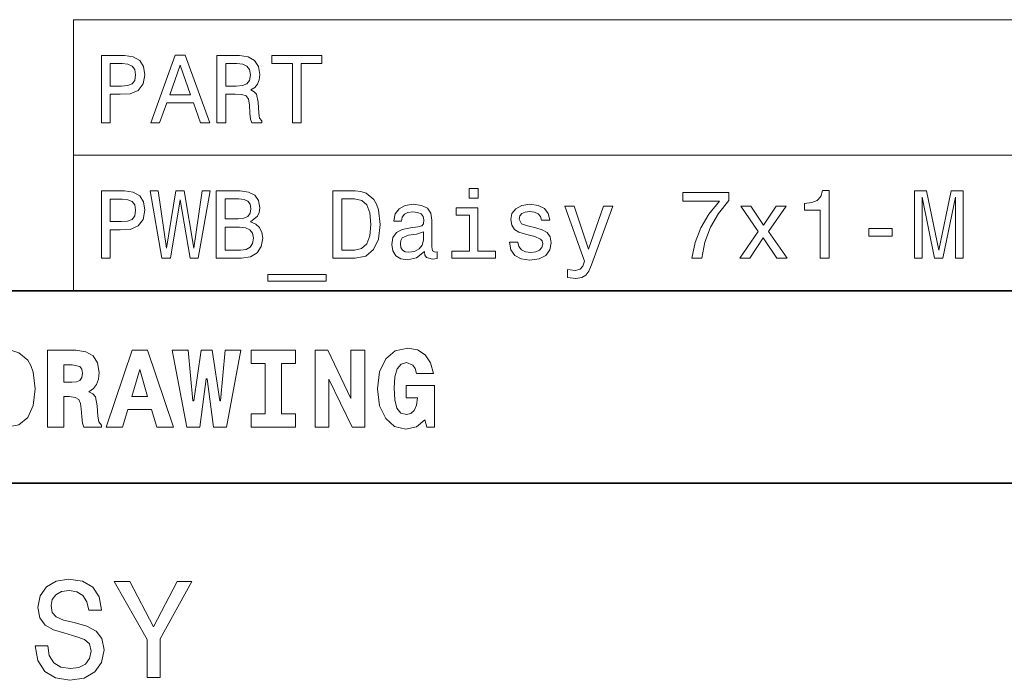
# Model space of a CAD drawing. Extents: x 0 to 420, y 0 to 297.
# Tile 11 of 23: x 263 to 314, y 50 to 84. Entities that reach past the tile are written whole.
import ezdxf

# ---------------------------------------------------------------- set-up
doc = ezdxf.new("R2010")
doc.units = 0

msp = doc.modelspace()

# ---------------------------------------------------------------- linework, layer by layer
at = {"color": 7, "lineweight": 13}
for p, q in [((265.378967, 84.093658), (410, 84.093658)), ((265.378967, 84.093658), (265.378967, 70)), ((265.378967, 77.046829), (410, 77.046829)), ((265.378967, 70), (410, 70))]:
    msp.add_line(p, q, dxfattribs=at)
at = {"color": 7, "lineweight": 35}
for p, q in [((220, 70), (410, 70)), ((220, 60), (350, 60))]:
    msp.add_line(p, q, dxfattribs=at)
at = {"color": 7, "lineweight": 13}
for points in [[(266.832855, 78.73703), (267.296844, 78.73703), (267.296844, 80.214699), (267.811249, 80.214699), (268.330688, 80.239914), (268.744232, 80.416428), (269.011536, 80.759361), (269.102295, 81.228386), (269.031708, 81.662102), (268.829987, 81.979828), (268.497131, 82.171471), (268.043243, 82.23703), (266.832855, 82.23703)], [(269.399872, 78.73703), (269.863831, 78.73703), (270.231995, 79.765846), (271.628967, 79.765846), (271.997131, 78.73703), (272.471191, 78.73703), (271.190216, 82.242073), (270.675812, 82.242073)], [(272.844391, 78.73703), (273.313416, 78.73703), (273.313416, 80.214699), (273.792511, 80.214699), (274.145538, 80.19957), (274.367432, 80.12896), (274.488464, 79.962532), (274.53891, 79.664986), (274.564117, 79.21109), (274.594391, 78.913544), (274.654907, 78.73703), (275.184448, 78.73703), (275.184448, 78.832848), (275.068451, 78.97406), (275.028107, 79.236313), (274.992798, 79.801147), (274.907074, 80.219742), (274.791077, 80.350861), (274.609528, 80.446686), (274.811249, 80.572762), (274.952454, 80.749275), (275.043243, 80.971176), (275.073486, 81.238472), (275.002899, 81.662102), (274.801147, 81.979828), (274.468292, 82.171471), (274.014404, 82.23703), (272.844391, 82.23703)], [(276.773071, 78.73703), (277.23703, 78.73703), (277.23703, 81.8134), (278.296112, 81.8134), (278.296112, 82.23703), (275.708923, 82.23703), (275.708923, 81.8134), (276.773071, 81.8134)], [(267.917145, 81.808357), (268.219757, 81.778099), (268.44165, 81.682274), (268.572784, 81.50576), (268.618164, 81.228386), (268.567719, 80.935875), (268.431549, 80.759361), (268.199585, 80.668587), (267.881836, 80.643372), (267.296844, 80.643372), (267.296844, 81.808357)], [(270.393372, 80.194519), (270.933014, 81.737747), (271.472626, 80.194519)], [(273.883301, 81.808357), (274.190918, 81.778099), (274.407776, 81.682274), (274.543945, 81.50576), (274.589355, 81.228386), (274.53891, 80.935875), (274.40274, 80.759361), (274.170746, 80.668587), (273.853027, 80.643372), (273.313416, 80.643372), (273.313416, 81.808357)], [(286.440918, 75.311241), (285.971893, 75.311241), (285.971893, 74.806915), (286.440918, 74.806915)], [(266.832855, 71.690201), (267.296844, 71.690201), (267.296844, 73.16787), (267.811249, 73.16787), (268.330688, 73.193085), (268.744232, 73.369598), (269.011536, 73.712532), (269.102295, 74.181557), (269.031708, 74.615273), (268.829987, 74.932999), (268.497131, 75.124641), (268.043243, 75.190201), (266.832855, 75.190201)], [(269.979828, 71.690201), (270.423645, 71.690201), (270.927948, 74.726227), (271.447418, 71.690201), (271.871033, 71.690201), (272.486328, 75.195244), (272.082855, 75.195244), (271.649139, 72.214699), (271.149872, 75.195244), (270.71109, 75.195244), (270.221893, 72.214699), (269.788177, 75.195244), (269.374634, 75.195244)], [(274.599426, 73.581413), (274.952454, 73.873917), (275.043243, 74.070602), (275.073486, 74.312683), (275.007935, 74.690918), (274.811249, 74.963257), (274.49353, 75.129684), (274.049713, 75.190201), (272.804047, 75.190201), (272.804047, 71.690201), (274.120331, 71.690201), (274.589355, 71.760803), (274.937317, 71.967575), (275.154175, 72.295387), (275.229828, 72.739189), (275.184448, 73.036743), (275.063416, 73.283859), (274.86673, 73.465416)], [(280.036041, 75.190201), (278.871033, 75.190201), (278.871033, 71.690201), (280.036041, 71.690201), (280.585754, 71.801155), (280.994232, 72.139046), (281.246399, 72.688759), (281.337189, 73.440201), (281.2565, 74.206772), (281.15564, 74.509369), (281.014404, 74.751442), (280.605927, 75.079247), (280.338623, 75.159943)], [(297.556213, 71.690201), (298.065552, 71.690201), (298.231995, 72.522331), (298.524506, 73.298988), (298.938049, 74.020172), (299.477661, 74.695961), (299.477661, 75.114555), (297.077087, 75.114555), (297.077087, 74.655617), (298.99353, 74.655617), (298.438751, 73.974785), (298.020172, 73.263687), (297.727661, 72.507202)], [(304.238464, 71.690201), (304.697418, 71.690201), (304.697418, 75.215416), (304.354462, 75.215416), (304.263702, 74.907784), (304.082123, 74.701004), (303.804749, 74.579971), (303.421478, 74.539627), (303.421478, 74.181557), (304.238464, 74.181557)], [(309.140503, 71.690201), (309.528809, 71.690201), (309.528809, 74.867432), (310.184448, 71.690201), (310.618164, 71.690201), (311.268738, 74.867432), (311.268738, 71.690201), (311.662109, 71.690201), (311.662109, 75.190201), (311.046814, 75.190201), (310.401306, 72.103745), (309.760803, 75.190201), (309.140503, 75.190201)], [(267.917145, 74.761528), (268.219757, 74.73127), (268.44165, 74.635445), (268.572784, 74.458931), (268.618164, 74.181557), (268.567719, 73.889046), (268.431549, 73.712532), (268.199585, 73.621758), (267.881836, 73.596542), (267.296844, 73.596542), (267.296844, 74.761528)], [(273.953888, 73.737755), (273.268005, 73.737755), (273.268005, 74.771614), (273.994232, 74.771614), (274.266571, 74.741356), (274.458221, 74.650574), (274.574219, 74.494232), (274.614563, 74.262245), (274.569183, 74.030258), (274.44812, 73.868874), (274.241364, 73.768013)], [(280.000732, 74.771614), (280.384003, 74.695961), (280.646271, 74.463974), (280.802612, 74.05043), (280.853027, 73.440201), (280.797546, 72.850143), (280.641205, 72.4366), (280.373932, 72.189484), (280.000732, 72.108788), (279.340057, 72.108788), (279.340057, 74.771614)], [(283.641937, 72.043228), (283.641937, 72.028099), (283.667145, 71.856628), (283.742798, 71.735588), (284.060516, 71.639771), (284.307648, 71.680115), (284.307648, 72.023056), (284.201721, 72.007927), (284.060516, 72.073486), (284.035309, 72.275215), (284.035309, 73.677231), (283.974792, 74.035301), (283.798279, 74.28746), (283.490631, 74.438759), (283.056915, 74.494232), (282.633301, 74.433716), (282.320618, 74.262245), (282.123932, 73.994957), (282.05835, 73.64193), (282.05835, 73.611671), (282.456787, 73.611671), (282.492065, 73.823486), (282.603027, 73.974785), (282.784576, 74.065559), (283.041779, 74.100861), (283.28891, 74.075645), (283.465424, 74), (283.57132, 73.868874), (283.606628, 73.687317), (283.586456, 73.475502), (283.505768, 73.369598), (283.304047, 73.31916), (282.925812, 73.278816), (282.492065, 73.188042), (282.184448, 73.026657), (282.002899, 72.774498), (281.947418, 72.401299), (281.997833, 72.068443), (282.154175, 71.821327), (282.406342, 71.664986), (282.754333, 71.609512), (283.223358, 71.715416)], [(286.425812, 72.0634), (286.425812, 74.307632), (285.286041, 74.307632), (285.286041, 73.929398), (285.981995, 73.929398), (285.981995, 72.0634), (285.074219, 72.0634), (285.074219, 71.690201), (287.343658, 71.690201), (287.343658, 72.0634)], [(289.431549, 73.26873), (289.002899, 73.369598), (288.685181, 73.485588), (288.579254, 73.722618), (288.609528, 73.889046), (288.715424, 74.010086), (288.886902, 74.085732), (289.134003, 74.11599), (289.371033, 74.085732), (289.557648, 73.994957), (289.67868, 73.858788), (289.729126, 73.677231), (290.162842, 73.677231), (290.162842, 73.687317), (290.087189, 74.015129), (289.880402, 74.272331), (289.557648, 74.433716), (289.134003, 74.494232), (288.705322, 74.433716), (288.39267, 74.267288), (288.195984, 74.020172), (288.135437, 73.707489), (288.180847, 73.4049), (288.322052, 73.193085), (288.554047, 73.041786), (288.891937, 72.935875), (289.386169, 72.814842), (289.688782, 72.688759), (289.76947, 72.587898), (289.799713, 72.4366), (289.754333, 72.25), (289.633301, 72.108788), (289.436615, 72.018013), (289.174347, 71.987755), (288.896973, 72.018013), (288.695251, 72.123917), (288.559082, 72.295387), (288.503601, 72.532417), (288.074921, 72.532417), (288.145538, 72.12896), (288.352325, 71.836456), (288.680115, 71.659943), (289.134003, 71.594383), (289.608063, 71.659943), (289.956055, 71.836456), (290.167877, 72.118874), (290.24353, 72.48703), (290.188049, 72.804756), (290.031708, 73.021614), (289.774506, 73.162827)], [(292.961823, 74.398415), (292.18515, 72.169304), (291.423645, 74.398415), (290.939484, 74.398415), (291.968292, 71.538902), (291.877533, 71.286743), (291.736328, 71.115273), (291.499298, 71.059799), (291.09079, 71.110229), (291.09079, 70.681557), (291.51947, 70.641212), (291.827087, 70.681557), (292.043945, 70.807632), (292.200287, 71.024498), (292.336456, 71.342216), (293.435883, 74.398415)], [(300.572052, 71.690201), (301.268005, 72.744232), (301.984161, 71.690201), (302.518738, 71.690201), (301.550446, 73.087173), (302.463257, 74.398415), (301.948853, 74.398415), (301.288177, 73.414986), (300.627533, 74.398415), (300.103027, 74.398415), (301.000732, 73.08213), (300.052612, 71.690201)], [(274.06485, 72.108788), (273.268005, 72.108788), (273.268005, 73.314117), (274.01947, 73.314117), (274.337189, 73.278816), (274.564117, 73.172913), (274.700287, 72.991356), (274.745667, 72.729103), (274.700287, 72.451729), (274.574219, 72.260086), (274.362396, 72.144089)], [(283.591492, 72.638329), (283.530975, 72.376083), (283.369598, 72.174347), (283.127533, 72.043228), (282.829987, 71.997841), (282.638336, 72.023056), (282.502167, 72.103745), (282.416443, 72.244957), (282.391205, 72.441643), (282.411377, 72.618156), (282.492065, 72.744232), (282.81485, 72.885445), (283.223358, 72.945961), (283.591492, 73.067001)], [(306.755035, 72.8451), (307.975494, 72.8451), (307.975494, 73.243515), (306.755035, 73.243515)], [(275.48703, 70.853027), (275.48703, 70.5), (278.523071, 70.5), (278.523071, 70.853027)], [(261.89624, 66.907776), (260.56485, 66.907776), (260.56485, 62.90778), (261.89624, 62.90778), (262.541779, 63.028816), (263.002869, 63.409222), (263.285309, 64.0317), (263.38327, 64.907776), (263.285309, 65.766571), (263.164246, 66.112389), (263.002869, 66.394814), (262.536011, 66.775215), (262.236298, 66.873199)], [(264.034576, 66.907776), (264.034576, 62.90778), (264.876068, 62.90778), (264.876068, 64.492798), (265.15274, 64.492798), (265.463989, 64.452446), (265.654175, 64.337173), (265.746399, 64.141212), (265.786743, 63.858788), (265.815552, 63.449566), (265.850159, 63.121037), (265.919312, 62.90778), (266.835724, 62.90778), (266.835724, 63.017288), (266.703186, 63.184437), (266.657043, 63.478386), (266.616699, 64.014404), (266.524506, 64.48703), (266.397705, 64.642647), (266.17868, 64.752159), (266.420746, 64.913544), (266.587891, 65.132561), (266.680115, 65.409218), (266.714691, 65.755043), (266.634003, 66.244957), (266.403442, 66.60807), (266.023041, 66.827087), (265.498566, 66.907776)], [(268.443817, 66.907776), (267.089325, 62.90778), (267.936584, 62.90778), (268.207489, 63.824207), (269.440918, 63.824207), (269.723328, 62.90778), (270.587891, 62.90778), (269.239197, 66.907776)], [(272.662842, 62.90778), (273.337189, 62.90778), (274.092224, 66.913544), (273.273773, 66.913544), (273.031708, 64.268013), (272.991364, 64.268013), (272.593658, 66.913544), (272.023071, 66.913544), (271.642639, 64.268013), (271.59079, 64.268013), (271.342957, 66.913544), (270.524506, 66.913544), (271.279541, 62.90778), (271.959656, 62.90778), (272.288177, 65.414986), (272.340057, 65.414986)], [(275.360229, 66.216141), (275.360229, 63.599422), (274.628235, 63.599422), (274.628235, 62.90778), (276.933716, 62.90778), (276.933716, 63.599422), (276.201721, 63.599422), (276.201721, 66.216141), (276.933716, 66.216141), (276.933716, 66.907776), (274.628235, 66.907776), (274.628235, 66.216141)], [(277.953888, 66.907776), (277.953888, 62.90778), (278.674347, 62.90778), (278.674347, 65.403458), (279.878967, 62.90778), (280.541779, 62.90778), (280.541779, 66.907776), (279.82132, 66.907776), (279.82132, 64.400574), (278.61673, 66.907776)], [(284.109528, 65.703171), (283.959656, 66.256485), (283.677246, 66.671471), (283.279541, 66.925072), (282.778107, 67.017288), (282.121033, 66.873199), (281.625366, 66.452446), (281.30835, 65.789627), (281.198853, 64.907776), (281.30835, 64.020172), (281.625366, 63.357346), (282.092224, 62.9366), (282.680115, 62.798271), (283.227661, 62.919308), (283.671478, 63.288181), (283.763702, 62.90778), (284.161377, 62.90778), (284.161377, 65.06916), (282.697418, 65.06916), (282.697418, 64.42939), (283.279541, 64.42939), (283.221924, 64.048988), (283.106628, 63.778095), (282.933716, 63.61095), (282.703186, 63.559078), (282.414978, 63.639767), (282.213257, 63.893372), (282.097992, 64.325645), (282.063416, 64.94236), (282.10376, 65.51873), (282.224792, 65.933716), (282.426514, 66.181557), (282.714691, 66.268013), (283.043243, 66.123917), (283.15274, 65.951004), (283.227661, 65.703171)], [(264.876068, 66.146973), (265.319885, 66.146973), (265.711823, 66.060516), (265.809814, 65.927956), (265.844391, 65.720459), (265.809814, 65.484146), (265.706055, 65.340057), (265.533142, 65.270889), (265.291077, 65.253601), (264.876068, 65.253601)], [(268.835724, 65.91066), (269.233429, 64.498558), (268.426514, 64.498558)], [(264.041779, 51.530979), (263.386169, 51.530979), (263.530273, 50.767288), (263.890503, 50.20533), (264.445251, 49.866714), (265.194519, 49.744236), (265.936584, 49.859509), (266.491364, 50.17651), (266.844391, 50.67363), (266.97406, 51.32925), (266.865997, 51.920029), (266.563416, 52.301872), (266.073486, 52.554031), (265.417877, 52.741352), (264.855896, 52.878242), (264.488464, 53.036743), (264.279541, 53.267288), (264.214691, 53.627522), (264.279541, 53.951729), (264.466858, 54.196686), (264.755035, 54.362389), (265.151306, 54.420029), (265.554749, 54.34798), (265.871765, 54.153458), (266.080688, 53.82925), (266.181549, 53.389767), (266.837189, 53.389767), (266.837189, 53.404179), (266.721893, 54.081409), (266.383301, 54.585732), (265.850159, 54.902737), (265.129669, 55.010807), (264.481262, 54.902737), (263.976959, 54.600143), (263.65274, 54.131844), (263.537476, 53.526657), (263.631134, 52.986309), (263.904907, 52.618874), (264.337189, 52.373917), (264.927948, 52.1866), (265.511536, 52.020893), (265.951019, 51.862389), (266.21759, 51.631844), (266.311249, 51.257202), (266.224792, 50.875359), (266.001434, 50.587173), (265.662811, 50.407059), (265.223358, 50.349422), (264.733429, 50.428673), (264.358795, 50.659222), (264.121033, 51.033859)], [(269.891937, 49.881123), (269.891937, 51.905617), (271.534576, 54.888329), (270.785309, 54.888329), (269.553314, 52.518009), (268.306915, 54.888329), (267.507202, 54.888329), (269.221893, 51.862389), (269.221893, 49.881123)]]:
    msp.add_lwpolyline(points, close=True, dxfattribs=at)

doc.saveas('drawing.dxf')
